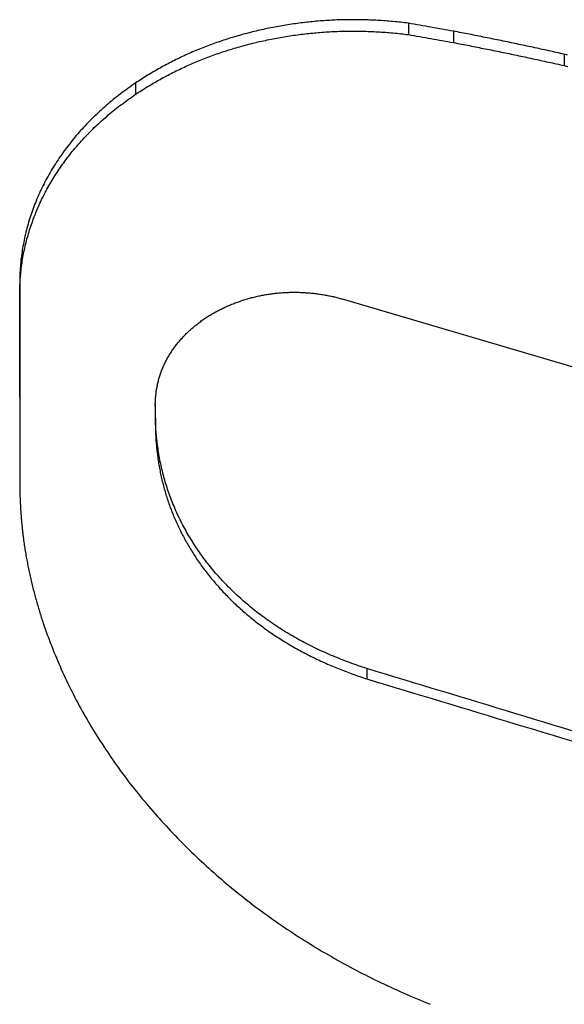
# Model space of a CAD drawing. Extents: x 465 to 776, y -135 to 0.
# Tile 35 of 47: x 542.17 to 543.67, y -61.37 to -58.66. Entities that reach past the tile are written whole.
import ezdxf

# ---------------------------------------------------------------- set-up
doc = ezdxf.new("R2010")
doc.units = 0
doc.header["$LTSCALE"] = 0.03
doc.header["$MEASUREMENT"] = 0
doc.layers.add('5', color=7, linetype='CONTINUOUS')

msp = doc.modelspace()

# ---------------------------------------------------------------- linework, layer by layer
at = {"layer": '5', "color": 7, "linetype": 'Continuous'}
for p, q in [((543.24256, -58.66684), (543.24256, -58.6983)), ((543.67222, -58.75261), (543.67222, -58.78392)), ((542.49019, -58.83177), (542.49019, -58.86295)), ((544.90979, -59.97451), (543.06086, -59.4278)), ((542.54444, -59.71971), (542.54444, -59.74942)), ((542.54501, -59.76748), (542.54501, -59.79711)), ((543.12811, -60.44765), (543.12811, -60.47614))]:
    msp.add_line(p, q, dxfattribs=at)
for points in [[(543.24256, -58.66684), (543.23727, -58.6662), (543.23199, -58.66558), (543.22669, -58.66498), (543.2214, -58.6644), (543.2161, -58.66384), (543.2108, -58.66331), (543.2055, -58.66279), (543.2002, -58.6623), (543.19489, -58.66183), (543.18958, -58.66138), (543.18426, -58.66095), (543.17894, -58.66055), (543.17362, -58.66016), (543.1683, -58.6598), (543.16297, -58.65947), (543.15764, -58.65915), (543.15231, -58.65886), (543.14697, -58.65859), (543.14163, -58.65835), (543.13629, -58.65812), (543.13095, -58.65792), (543.12562, -58.65775), (543.12029, -58.6576), (543.11496, -58.65747), (543.10964, -58.65736), (543.10432, -58.65728), (543.099, -58.65723), (543.09369, -58.6572), (543.08838, -58.65719), (543.08308, -58.65721), (543.07777, -58.65725), (543.07247, -58.65731), (543.06718, -58.6574), (543.06189, -58.65752), (543.0566, -58.65766), (543.05131, -58.65782), (543.04603, -58.65801), (543.04076, -58.65823), (543.03548, -58.65847), (543.03021, -58.65873), (543.02495, -58.65902), (543.01968, -58.65932), (543.01442, -58.65966), (543.00917, -58.66001), (543.00392, -58.66039), (542.99867, -58.66079), (542.99342, -58.66122), (542.98818, -58.66167), (542.98294, -58.66214), (542.9777, -58.66264), (542.97247, -58.66316), (542.96724, -58.6637), (542.96201, -58.66426), (542.95679, -58.66485), (542.95157, -58.66547), (542.94636, -58.6661), (542.94115, -58.66677), (542.93594, -58.66745), (542.93073, -58.66816), (542.92553, -58.66889), (542.92033, -58.66965), (542.91514, -58.67042), (542.90995, -58.67123), (542.90476, -58.67205), (542.89958, -58.6729), (542.89439, -58.67378), (542.88922, -58.67468), (542.88404, -58.6756), (542.87887, -58.67654), (542.87371, -58.67751), (542.86854, -58.67851), (542.86338, -58.67953), (542.85823, -58.68057), (542.85307, -58.68163), (542.84792, -58.68272), (542.84278, -58.68384), (542.83764, -58.68497), (542.83251, -58.68613), (542.82739, -58.68732), (542.82228, -58.68852), (542.81719, -58.68975), (542.81211, -58.691), (542.80704, -58.69227), (542.80198, -58.69357), (542.79694, -58.69488), (542.79191, -58.69622), (542.7869, -58.69758), (542.7819, -58.69896), (542.77691, -58.70036), (542.77194, -58.70178), (542.76698, -58.70323), (542.76203, -58.7047), (542.7571, -58.70618), (542.75218, -58.70769), (542.74728, -58.70922), (542.74238, -58.71078), (542.7375, -58.71235), (542.73263, -58.71394), (542.72778, -58.71556), (542.72294, -58.7172), (542.71811, -58.71886), (542.7133, -58.72054), (542.70849, -58.72224), (542.70371, -58.72396), (542.69893, -58.72571), (542.69417, -58.72747), (542.68942, -58.72926), (542.68468, -58.73107), (542.67996, -58.7329), (542.67525, -58.73475), (542.67055, -58.73662), (542.66587, -58.73851), (542.6612, -58.74043), (542.65654, -58.74237), (542.6519, -58.74432), (542.64727, -58.74631), (542.64266, -58.74831), (542.63805, -58.75034), (542.63347, -58.75239), (542.62889, -58.75446), (542.62433, -58.75656), (542.61979, -58.75867), (542.61525, -58.76081), (542.61074, -58.76298), (542.60623, -58.76516), (542.60174, -58.76737), (542.59726, -58.7696), (542.5928, -58.77185), (542.58834, -58.77412), (542.58391, -58.77641), (542.57948, -58.77873), (542.57507, -58.78106), (542.57067, -58.78342), (542.56629, -58.7858), (542.56192, -58.7882), (542.55756, -58.79062), (542.55322, -58.79306), (542.5489, -58.79552), (542.54459, -58.79799), (542.5403, -58.80049), (542.53603, -58.803), (542.53178, -58.80553), (542.52754, -58.80807), (542.52333, -58.81064), (542.51912, -58.81322), (542.51494, -58.81582), (542.51077, -58.81843), (542.50662, -58.82107), (542.50249, -58.82372), (542.49837, -58.82638), (542.49427, -58.82907), (542.49019, -58.83177)], [(542.49019, -58.86295), (542.49427, -58.86025), (542.49837, -58.85757), (542.50249, -58.8549), (542.50662, -58.85225), (542.51077, -58.84962), (542.51494, -58.84701), (542.51913, -58.84441), (542.52333, -58.84184), (542.52754, -58.83927), (542.53178, -58.83673), (542.53603, -58.83421), (542.5403, -58.8317), (542.54459, -58.82921), (542.5489, -58.82674), (542.55322, -58.82429), (542.55756, -58.82185), (542.56192, -58.81943), (542.56629, -58.81704), (542.57069, -58.81466), (542.5751, -58.8123), (542.57952, -58.80996), (542.58396, -58.80765), (542.58841, -58.80535), (542.59287, -58.80308), (542.59734, -58.80083), (542.60183, -58.7986), (542.60633, -58.7964), (542.61085, -58.79421), (542.61538, -58.79205), (542.61992, -58.78991), (542.62447, -58.7878), (542.62904, -58.7857), (542.63362, -58.78363), (542.63822, -58.78159), (542.64283, -58.77956), (542.64745, -58.77756), (542.65208, -58.77558), (542.65673, -58.77362), (542.66139, -58.77169), (542.66607, -58.76977), (542.67075, -58.76788), (542.67545, -58.76601), (542.68017, -58.76416), (542.68489, -58.76233), (542.68963, -58.76053), (542.69438, -58.75874), (542.69914, -58.75698), (542.70392, -58.75524), (542.70871, -58.75352), (542.71351, -58.75182), (542.71832, -58.75014), (542.72315, -58.74849), (542.72799, -58.74685), (542.73284, -58.74524), (542.73771, -58.74365), (542.74258, -58.74208), (542.74748, -58.74053), (542.75238, -58.739), (542.7573, -58.7375), (542.76223, -58.73602), (542.76717, -58.73456), (542.77212, -58.73312), (542.77709, -58.7317), (542.78207, -58.7303), (542.78707, -58.72893), (542.79207, -58.72758), (542.79709, -58.72624), (542.80213, -58.72494), (542.80717, -58.72365), (542.81223, -58.72238), (542.8173, -58.72114), (542.82239, -58.71992), (542.82748, -58.71872), (542.8326, -58.71754), (542.83772, -58.71638), (542.84286, -58.71525), (542.848, -58.71414), (542.85316, -58.71305), (542.85832, -58.71199), (542.86348, -58.71095), (542.86866, -58.70993), (542.87383, -58.70894), (542.87901, -58.70797), (542.88419, -58.70702), (542.88938, -58.7061), (542.89456, -58.70521), (542.89975, -58.70434), (542.90494, -58.70349), (542.91013, -58.70266), (542.91533, -58.70186), (542.92053, -58.70109), (542.92573, -58.70033), (542.93094, -58.6996), (542.93615, -58.6989), (542.94136, -58.69821), (542.94658, -58.69756), (542.95179, -58.69692), (542.95701, -58.69631), (542.96224, -58.69572), (542.96746, -58.69515), (542.97269, -58.69461), (542.97793, -58.69409), (542.98316, -58.6936), (542.9884, -58.69312), (542.99364, -58.69268), (542.99889, -58.69225), (543.00413, -58.69185), (543.00939, -58.69147), (543.01464, -58.69112), (543.01989, -58.69079), (543.02515, -58.69048), (543.03042, -58.69019), (543.03568, -58.68993), (543.04095, -58.68969), (543.04622, -58.68948), (543.0515, -58.68929), (543.05677, -58.68913), (543.06205, -58.68899), (543.06734, -58.68888), (543.07263, -58.68879), (543.07792, -58.68872), (543.08321, -58.68868), (543.08851, -58.68867), (543.0938, -58.68868), (543.09911, -58.68871), (543.10441, -58.68877), (543.10972, -58.68885), (543.11503, -58.68895), (543.12035, -58.68908), (543.12566, -58.68924), (543.13099, -58.68941), (543.13631, -58.68961), (543.14164, -58.68983), (543.14696, -58.69008), (543.15229, -58.69035), (543.15762, -58.69064), (543.16295, -58.69096), (543.16828, -58.69129), (543.17361, -58.69165), (543.17894, -58.69203), (543.18426, -58.69244), (543.18957, -58.69286), (543.19489, -58.69331), (543.2002, -58.69378), (543.2055, -58.69427), (543.21081, -58.69478), (543.21611, -58.69532), (543.2214, -58.69587), (543.2267, -58.69645), (543.23199, -58.69704), (543.23727, -58.69766), (543.24256, -58.6983)], [(543.67222, -58.75261), (543.6668, -58.75138), (543.66137, -58.75015), (543.65594, -58.74893), (543.65051, -58.74772), (543.64508, -58.7465), (543.63965, -58.74529), (543.63422, -58.74408), (543.62879, -58.74288), (543.62335, -58.74167), (543.61791, -58.74048), (543.61248, -58.73928), (543.60704, -58.73809), (543.6016, -58.7369), (543.59616, -58.73571), (543.59072, -58.73453), (543.58527, -58.73335), (543.57983, -58.73218), (543.57438, -58.731), (543.56894, -58.72984), (543.56349, -58.72867), (543.55804, -58.72751), (543.55259, -58.72635), (543.54714, -58.72519), (543.54169, -58.72404), (543.53623, -58.72289), (543.53078, -58.72174), (543.52532, -58.7206), (543.51987, -58.71946), (543.51441, -58.71833), (543.50895, -58.71719), (543.50349, -58.71607), (543.49803, -58.71494), (543.49256, -58.71382), (543.4871, -58.7127), (543.48164, -58.71158), (543.47617, -58.71047), (543.4707, -58.70936), (543.46523, -58.70826), (543.45976, -58.70716), (543.45429, -58.70606), (543.44882, -58.70497), (543.44335, -58.70387), (543.43788, -58.70279), (543.4324, -58.7017), (543.42692, -58.70062), (543.42145, -58.69955), (543.41597, -58.69847), (543.41049, -58.6974), (543.40501, -58.69634), (543.39953, -58.69527), (543.39404, -58.69421), (543.38856, -58.69316), (543.38307, -58.69211), (543.37759, -58.69106), (543.3721, -58.69001), (543.36661, -58.68897)], [(543.36661, -58.72039), (543.3721, -58.72144), (543.37758, -58.72248), (543.38307, -58.72353), (543.38855, -58.72458), (543.39404, -58.72564), (543.39952, -58.7267), (543.405, -58.72776), (543.41048, -58.72883), (543.41596, -58.7299), (543.42144, -58.73097), (543.42692, -58.73205), (543.43239, -58.73313), (543.43787, -58.73421), (543.44334, -58.7353), (543.44881, -58.73639), (543.45428, -58.73748), (543.45975, -58.73858), (543.46522, -58.73968), (543.47069, -58.74078), (543.47616, -58.74189), (543.48162, -58.743), (543.48709, -58.74411), (543.49255, -58.74523), (543.49802, -58.74635), (543.50348, -58.74747), (543.50894, -58.7486), (543.5144, -58.74973), (543.51985, -58.75086), (543.52531, -58.752), (543.53077, -58.75314), (543.53622, -58.75429), (543.54168, -58.75543), (543.54713, -58.75658), (543.55258, -58.75774), (543.55803, -58.75889), (543.56348, -58.76005), (543.56893, -58.76122), (543.57437, -58.76238), (543.57982, -58.76355), (543.58526, -58.76472), (543.59071, -58.7659), (543.59615, -58.76708), (543.60159, -58.76826), (543.60703, -58.76945), (543.61247, -58.77064), (543.61791, -58.77183), (543.62334, -58.77302), (543.62878, -58.77422), (543.63421, -58.77542), (543.63965, -58.77663), (543.64508, -58.77784), (543.65051, -58.77905), (543.65594, -58.78026), (543.66137, -58.78148), (543.6668, -58.7827), (543.67222, -58.78392)], [(543.6809, -58.75462), (543.67222, -58.75261)], [(543.67222, -58.78392), (543.6809, -58.78593)], [(542.49019, -58.83177), (542.48488, -58.83548), (542.47959, -58.83921), (542.47432, -58.84295), (542.46908, -58.84672), (542.46385, -58.8505), (542.45866, -58.85431), (542.45349, -58.85814), (542.44836, -58.862), (542.44327, -58.86589), (542.43821, -58.86981), (542.4332, -58.87377), (542.42823, -58.87776), (542.42331, -58.8818), (542.41844, -58.88587), (542.41361, -58.88997), (542.40883, -58.89409), (542.40409, -58.89824), (542.39939, -58.90241), (542.39474, -58.90661), (542.39013, -58.91083), (542.38557, -58.91508), (542.38105, -58.91935), (542.37657, -58.92365), (542.37215, -58.92796), (542.36776, -58.93231), (542.36343, -58.93667), (542.35914, -58.94106), (542.3549, -58.94548), (542.3507, -58.94991), (542.34655, -58.95437), (542.34244, -58.95886), (542.33838, -58.96336), (542.33436, -58.96789), (542.33039, -58.97245), (542.32646, -58.97703), (542.32257, -58.98163), (542.31873, -58.98625), (542.31494, -58.9909), (542.31119, -58.99558), (542.30749, -59.00027), (542.30383, -59.00499), (542.30021, -59.00974), (542.29664, -59.01451), (542.29312, -59.0193), (542.28964, -59.02412), (542.28621, -59.02896), (542.28282, -59.03382), (542.27948, -59.03871), (542.27618, -59.04362), (542.27293, -59.04856), (542.26972, -59.05352), (542.26656, -59.0585), (542.26344, -59.06351), (542.26037, -59.06854), (542.25735, -59.0736), (542.25437, -59.07869), (542.25143, -59.0838), (542.24855, -59.08893), (542.24571, -59.09408), (542.24293, -59.09925), (542.2402, -59.10443), (542.23753, -59.10963), (542.2349, -59.11483), (542.23233, -59.12005), (542.22982, -59.12527), (542.22736, -59.13051), (542.22495, -59.13576), (542.22259, -59.14102), (542.22029, -59.14629), (542.21803, -59.15158), (542.21583, -59.15687), (542.21369, -59.16217), (542.21159, -59.16749), (542.20955, -59.17282), (542.20756, -59.17815), (542.20562, -59.1835), (542.20373, -59.18886), (542.20189, -59.19423), (542.20011, -59.19961), (542.19837, -59.205), (542.19669, -59.2104), (542.19506, -59.21582), (542.19348, -59.22124), (542.19195, -59.22668), (542.19048, -59.23212), (542.18905, -59.23758), (542.18768, -59.24305), (542.18636, -59.24852), (542.18509, -59.25401), (542.18388, -59.25952), (542.18271, -59.26503), (542.1816, -59.27055), (542.18054, -59.27608), (542.17953, -59.28163), (542.17858, -59.28719), (542.17768, -59.29275), (542.17683, -59.29833), (542.17603, -59.30392), (542.17529, -59.30952), (542.1746, -59.31514), (542.17396, -59.32076), (542.17338, -59.32639), (542.17285, -59.33204), (542.17238, -59.33769), (542.17196, -59.34335), (542.1716, -59.34901), (542.1713, -59.35467), (542.17105, -59.36034), (542.17085, -59.366), (542.1707, -59.37167), (542.1706, -59.37734), (542.17053, -59.38301), (542.1705, -59.38869), (542.17049, -59.39436), (542.1705, -59.40004), (542.17053, -59.40572), (542.17057, -59.4114), (542.17062, -59.41708), (542.17066, -59.42276), (542.1707, -59.42844), (542.17072, -59.43413), (542.17073, -59.43981), (542.17074, -59.4455), (542.17074, -59.45118), (542.17074, -59.45687), (542.17074, -59.46256), (542.17074, -59.46825), (542.17074, -59.47394), (542.17074, -59.47963), (542.17074, -59.48532), (542.17073, -59.49102), (542.17073, -59.49671), (542.17073, -59.50241), (542.17073, -59.5081), (542.17073, -59.5138), (542.17073, -59.5195), (542.17073, -59.5252), (542.17073, -59.5309), (542.17073, -59.5366), (542.17073, -59.5423), (542.17073, -59.54801), (542.17073, -59.55371), (542.17073, -59.55942), (542.17073, -59.56512), (542.17073, -59.57083), (542.17073, -59.57654), (542.17073, -59.58225), (542.17073, -59.58796), (542.17073, -59.59367), (542.17073, -59.59939), (542.17073, -59.6051), (542.17073, -59.61081), (542.17073, -59.61653), (542.17073, -59.62225), (542.17073, -59.62796), (542.17073, -59.63368), (542.17073, -59.6394), (542.17073, -59.64512), (542.17073, -59.65085), (542.17073, -59.65657), (542.17073, -59.66229), (542.17073, -59.66802), (542.17073, -59.67374), (542.17073, -59.67947), (542.17073, -59.6852), (542.17073, -59.69093), (542.17073, -59.69666), (542.17073, -59.70239), (542.17073, -59.70812), (542.17073, -59.71385), (542.17073, -59.71959), (542.17073, -59.72532), (542.17073, -59.73106), (542.17073, -59.73679), (542.17073, -59.74253), (542.17073, -59.74827), (542.17073, -59.75401), (542.17073, -59.75975), (542.17073, -59.76549), (542.17073, -59.77124), (542.17073, -59.77698), (542.17073, -59.78273), (542.17073, -59.78847), (542.17073, -59.79422), (542.17073, -59.79997), (542.17073, -59.80572), (542.17073, -59.81147), (542.17073, -59.81722), (542.17073, -59.82297), (542.17073, -59.82872), (542.17072, -59.83448), (542.17071, -59.84023), (542.17069, -59.84599), (542.17068, -59.85174), (542.17066, -59.8575), (542.17064, -59.86326), (542.17062, -59.86902), (542.17061, -59.87478), (542.17059, -59.88054), (542.17058, -59.88631), (542.17057, -59.89207), (542.17057, -59.89784), (542.17057, -59.9036), (542.17058, -59.90937), (542.17059, -59.91514), (542.17061, -59.9209), (542.17064, -59.92667), (542.17068, -59.93245), (542.17073, -59.93822), (542.1708, -59.94399), (542.17087, -59.94976), (542.17095, -59.95554), (542.17105, -59.96132), (542.17116, -59.96709), (542.17129, -59.97287), (542.17144, -59.97865)], [(542.17073, -59.69843), (542.17073, -59.69316), (542.17073, -59.6879), (542.17073, -59.68264), (542.17073, -59.67738), (542.17073, -59.67213), (542.17073, -59.66687), (542.17073, -59.66161), (542.17073, -59.65636), (542.17073, -59.6511), (542.17073, -59.64585), (542.17073, -59.64059), (542.17073, -59.63534), (542.17073, -59.63009), (542.17073, -59.62484), (542.17073, -59.61959), (542.17073, -59.61434), (542.17073, -59.60909), (542.17073, -59.60384), (542.17073, -59.5986), (542.17073, -59.59335), (542.17073, -59.58811), (542.17073, -59.58286), (542.17073, -59.57762), (542.17073, -59.57238), (542.17073, -59.56714), (542.17073, -59.5619), (542.17073, -59.55666), (542.17073, -59.55142), (542.17073, -59.54618), (542.17073, -59.54094), (542.17073, -59.53571), (542.17073, -59.53047), (542.17073, -59.52524), (542.17073, -59.52001), (542.17074, -59.51477), (542.17074, -59.50954), (542.17074, -59.50431), (542.17074, -59.49908), (542.17074, -59.49385), (542.17074, -59.48862), (542.17074, -59.48339), (542.17074, -59.47817), (542.17073, -59.47294), (542.17073, -59.46772), (542.17071, -59.46249), (542.17069, -59.45727), (542.17065, -59.45204), (542.17061, -59.44682), (542.17057, -59.4416), (542.17054, -59.43638), (542.17051, -59.43116), (542.17049, -59.42595), (542.17049, -59.42073), (542.17051, -59.41553), (542.17056, -59.41032), (542.17064, -59.40512), (542.17075, -59.39993), (542.1709, -59.39474), (542.17109, -59.38955), (542.17133, -59.38438), (542.17161, -59.37921), (542.17194, -59.37405), (542.17231, -59.36889), (542.17273, -59.36374), (542.17319, -59.3586), (542.1737, -59.35346), (542.17426, -59.34833), (542.17486, -59.34321), (542.17551, -59.33809), (542.1762, -59.33299), (542.17694, -59.32788), (542.17772, -59.32279), (542.17855, -59.3177), (542.17942, -59.31262), (542.18034, -59.30754), (542.1813, -59.30247), (542.18231, -59.29741), (542.18336, -59.29235), (542.18445, -59.28731), (542.1856, -59.28226), (542.18678, -59.27723), (542.18801, -59.2722), (542.18929, -59.26718), (542.19061, -59.26216), (542.19197, -59.25715), (542.19338, -59.25215), (542.19483, -59.24715), (542.19633, -59.24216), (542.19787, -59.23718), (542.19945, -59.2322), (542.20108, -59.22723), (542.20276, -59.22227), (542.20448, -59.21731), (542.20624, -59.21236), (542.20805, -59.20742), (542.20991, -59.20248), (542.21181, -59.19755), (542.21376, -59.19262), (542.21575, -59.18771), (542.21779, -59.1828), (542.21988, -59.17789), (542.22201, -59.173), (542.22419, -59.16811), (542.22642, -59.16323), (542.22868, -59.15837), (542.23099, -59.15352), (542.23335, -59.14869), (542.23574, -59.14388), (542.23817, -59.13908), (542.24065, -59.13431), (542.24316, -59.12956), (542.24571, -59.12483), (542.24831, -59.12012), (542.25094, -59.11543), (542.25362, -59.11075), (542.25633, -59.1061), (542.25909, -59.10146), (542.26188, -59.09685), (542.26472, -59.09225), (542.26759, -59.08767), (542.2705, -59.08311), (542.27345, -59.07857), (542.27644, -59.07405), (542.27947, -59.06955), (542.28254, -59.06506), (542.28565, -59.0606), (542.2888, -59.05615), (542.29199, -59.05172), (542.29521, -59.04731), (542.29848, -59.04292), (542.30178, -59.03855), (542.30513, -59.0342), (542.30851, -59.02986), (542.31193, -59.02555), (542.3154, -59.02125), (542.3189, -59.01697), (542.32244, -59.01271), (542.32602, -59.00847), (542.32964, -59.00425), (542.3333, -59.00004), (542.337, -58.99586), (542.34074, -58.99169), (542.34452, -58.98755), (542.34834, -58.98342), (542.3522, -58.97931), (542.35609, -58.97522), (542.36003, -58.97115), (542.36401, -58.96709), (542.36803, -58.96306), (542.37209, -58.95904), (542.3762, -58.95504), (542.38034, -58.95106), (542.38452, -58.9471), (542.38873, -58.94316), (542.39299, -58.93925), (542.39728, -58.93535), (542.4016, -58.93148), (542.40596, -58.92764), (542.41036, -58.92382), (542.41478, -58.92002), (542.41924, -58.91625), (542.42374, -58.91251), (542.42827, -58.9088), (542.43286, -58.90513), (542.43748, -58.90149), (542.44214, -58.89788), (542.44683, -58.8943), (542.45155, -58.89074), (542.45631, -58.88721), (542.46109, -58.8837), (542.4659, -58.8802), (542.47072, -58.87673), (542.47557, -58.87327), (542.48043, -58.86982), (542.4853, -58.86638), (542.49019, -58.86295)], [(542.70735, -59.46508), (542.7101, -59.46358), (542.71286, -59.4621), (542.71564, -59.46065), (542.71842, -59.45921), (542.72122, -59.45779), (542.72403, -59.45638), (542.72685, -59.455), (542.72969, -59.45364), (542.73254, -59.45229), (542.73539, -59.45096), (542.73827, -59.44966), (542.74115, -59.44837), (542.74404, -59.4471), (542.74695, -59.44584), (542.74987, -59.44461), (542.7528, -59.4434), (542.75575, -59.4422), (542.75871, -59.44103), (542.76167, -59.43987), (542.76466, -59.43874), (542.76765, -59.43762), (542.77066, -59.43652), (542.77368, -59.43544), (542.77671, -59.43438), (542.77975, -59.43334), (542.78281, -59.43232), (542.78588, -59.43132), (542.78896, -59.43033), (542.79205, -59.42937), (542.79516, -59.42843), (542.79827, -59.42751), (542.80139, -59.42661), (542.80453, -59.42573), (542.80767, -59.42487), (542.81082, -59.42403), (542.81398, -59.42322), (542.81714, -59.42243), (542.82031, -59.42166), (542.82349, -59.42091), (542.82667, -59.42018), (542.82986, -59.41948), (542.83305, -59.4188), (542.83625, -59.41814), (542.83945, -59.41751), (542.84266, -59.4169), (542.84588, -59.41631), (542.8491, -59.41574), (542.85233, -59.4152), (542.85556, -59.41468), (542.8588, -59.41418), (542.86205, -59.4137), (542.8653, -59.41325), (542.86856, -59.41282), (542.87183, -59.41242), (542.8751, -59.41204), (542.87838, -59.41168), (542.88167, -59.41135), (542.88496, -59.41104), (542.88826, -59.41075), (542.89157, -59.41049), (542.89488, -59.41025), (542.89819, -59.41003), (542.9015, -59.40984), (542.90482, -59.40967), (542.90814, -59.40953), (542.91145, -59.40941), (542.91477, -59.40931), (542.91808, -59.40923), (542.92139, -59.40918), (542.9247, -59.40916), (542.928, -59.40915), (542.9313, -59.40917), (542.93459, -59.40921), (542.93789, -59.40927), (542.94118, -59.40936), (542.94447, -59.40947), (542.94775, -59.4096), (542.95104, -59.40975), (542.95432, -59.40992), (542.9576, -59.41012), (542.96087, -59.41034), (542.96415, -59.41058), (542.96742, -59.41084), (542.97068, -59.41113), (542.97395, -59.41143), (542.97721, -59.41176), (542.98048, -59.41211), (542.98373, -59.41248), (542.98699, -59.41287), (542.99024, -59.41329), (542.9935, -59.41372), (542.99675, -59.41418), (542.99999, -59.41466), (543.00324, -59.41516), (543.00648, -59.41568), (543.00972, -59.41622), (543.01295, -59.41679), (543.01619, -59.41738), (543.01942, -59.41798), (543.02264, -59.41861), (543.02587, -59.41927), (543.02908, -59.41994), (543.03229, -59.42063), (543.03549, -59.42134), (543.03869, -59.42208), (543.04188, -59.42283), (543.04506, -59.42361), (543.04824, -59.42441), (543.05141, -59.42522), (543.05456, -59.42606), (543.05772, -59.42692), (543.06086, -59.4278)], [(542.54444, -59.71971), (542.54447, -59.71682), (542.54454, -59.71393), (542.54463, -59.71105), (542.54475, -59.70816), (542.5449, -59.70528), (542.54509, -59.70241), (542.5453, -59.69954), (542.54555, -59.69667), (542.54582, -59.6938), (542.54613, -59.69094), (542.54647, -59.68808), (542.54683, -59.68523), (542.54723, -59.68238), (542.54766, -59.67953), (542.54812, -59.67668), (542.54861, -59.67384), (542.54913, -59.67101), (542.54969, -59.66817), (542.55027, -59.66534), (542.55089, -59.66251), (542.55153, -59.65969), (542.55221, -59.65687), (542.55292, -59.65405), (542.55366, -59.65124), (542.55443, -59.64843), (542.55524, -59.64563), (542.55607, -59.64282), (542.55694, -59.64003), (542.55784, -59.63724), (542.55877, -59.63446), (542.55973, -59.63169), (542.56072, -59.62892), (542.56175, -59.62617), (542.5628, -59.62343), (542.56388, -59.62069), (542.565, -59.61797), (542.56614, -59.61526), (542.56732, -59.61256), (542.56852, -59.60987), (542.56976, -59.6072), (542.57102, -59.60453), (542.57232, -59.60188), (542.57365, -59.59924), (542.575, -59.59661), (542.57639, -59.59399), (542.57781, -59.59138), (542.57926, -59.58879), (542.58074, -59.5862), (542.58225, -59.58363), (542.5838, -59.58107), (542.58537, -59.57852), (542.58698, -59.57598), (542.58862, -59.57346), (542.59029, -59.57094), (542.59199, -59.56844), (542.59372, -59.56594), (542.59549, -59.56346), (542.59728, -59.56099), (542.59911, -59.55854), (542.60097, -59.55609), (542.60286, -59.55366), (542.60478, -59.55123), (542.60673, -59.54882), (542.60872, -59.54643), (542.61073, -59.54404), (542.61277, -59.54168), (542.61483, -59.53933), (542.61692, -59.537), (542.61903, -59.53469), (542.62117, -59.5324), (542.62333, -59.53012), (542.62551, -59.52787), (542.62772, -59.52563), (542.62995, -59.52341), (542.63221, -59.52121), (542.63448, -59.51903), (542.63678, -59.51687), (542.63911, -59.51472), (542.64145, -59.51259), (542.64382, -59.51048), (542.64621, -59.50839), (542.64862, -59.50632), (542.65106, -59.50426), (542.65351, -59.50222), (542.65599, -59.50019), (542.6585, -59.49819), (542.66102, -59.4962), (542.66357, -59.49423), (542.66614, -59.49228), (542.66873, -59.49034), (542.67134, -59.48842), (542.67398, -59.48652), (542.67664, -59.48464), (542.67932, -59.48277), (542.68202, -59.48093), (542.68474, -59.47909), (542.68749, -59.47728), (542.69026, -59.47549), (542.69305, -59.47371), (542.69587, -59.47195), (542.69871, -59.4702), (542.70157, -59.46848), (542.70445, -59.46677), (542.70735, -59.46508)], [(543.12811, -60.44765), (543.12208, -60.44567), (543.11607, -60.44367), (543.11007, -60.44164), (543.10409, -60.43958), (543.09812, -60.43749), (543.09217, -60.43537), (543.08624, -60.43322), (543.08032, -60.43104), (543.07442, -60.42884), (543.06854, -60.4266), (543.06267, -60.42433), (543.05682, -60.42203), (543.05099, -60.4197), (543.04517, -60.41733), (543.03937, -60.41494), (543.03359, -60.41252), (543.02784, -60.41007), (543.02211, -60.40759), (543.0164, -60.40508), (543.01072, -60.40254), (543.00506, -60.39997), (542.99943, -60.39738), (542.99383, -60.39476), (542.98826, -60.3921), (542.98271, -60.38942), (542.97719, -60.38671), (542.97169, -60.38397), (542.96622, -60.38121), (542.96078, -60.37841), (542.95536, -60.37558), (542.94998, -60.37273), (542.94462, -60.36984), (542.93928, -60.36692), (542.93398, -60.36398), (542.9287, -60.361), (542.92345, -60.35799), (542.91823, -60.35495), (542.91303, -60.35188), (542.90787, -60.34879), (542.90273, -60.34566), (542.89763, -60.34249), (542.89255, -60.3393), (542.88749, -60.33608), (542.88247, -60.33282), (542.87748, -60.32954), (542.87251, -60.32623), (542.86757, -60.32288), (542.86266, -60.31951), (542.85777, -60.3161), (542.85291, -60.31267), (542.84809, -60.3092), (542.84329, -60.30571), (542.83851, -60.30218), (542.83377, -60.29863), (542.82905, -60.29504), (542.82437, -60.29142), (542.81971, -60.28777), (542.81508, -60.28409), (542.81048, -60.28038), (542.8059, -60.27664), (542.80136, -60.27287), (542.79684, -60.26906), (542.79235, -60.26523), (542.7879, -60.26137), (542.78349, -60.25749), (542.77911, -60.25358), (542.77477, -60.24966), (542.77048, -60.24571), (542.76622, -60.24174), (542.762, -60.23775), (542.75783, -60.23373), (542.75369, -60.2297), (542.74959, -60.22564), (542.74553, -60.22157), (542.74151, -60.21747), (542.73753, -60.21335), (542.73359, -60.20921), (542.72969, -60.20505), (542.72582, -60.20087), (542.722, -60.19666), (542.71822, -60.19244), (542.71448, -60.1882), (542.71077, -60.18393), (542.70711, -60.17965), (542.70349, -60.17535), (542.6999, -60.17102), (542.69636, -60.16668), (542.69285, -60.16231), (542.68938, -60.15792), (542.68595, -60.15352), (542.68256, -60.14909), (542.67921, -60.14464), (542.6759, -60.14018), (542.67263, -60.13569), (542.6694, -60.13118), (542.6662, -60.12665), (542.66305, -60.1221), (542.65993, -60.11753), (542.65685, -60.11294), (542.65381, -60.10833), (542.65081, -60.1037), (542.64785, -60.09905), (542.64492, -60.09438), (542.64204, -60.08969), (542.63919, -60.08498), (542.63638, -60.08025), (542.63361, -60.0755), (542.63088, -60.07072), (542.62819, -60.06593), (542.62554, -60.06112), (542.62293, -60.05629), (542.62037, -60.05145), (542.61784, -60.0466), (542.61537, -60.04174), (542.61293, -60.03687), (542.61054, -60.03199), (542.6082, -60.0271), (542.6059, -60.02221), (542.60365, -60.0173), (542.60144, -60.01239), (542.59927, -60.00747), (542.59715, -60.00254), (542.59507, -59.9976), (542.59303, -59.99265), (542.59104, -59.9877), (542.58909, -59.98274), (542.58719, -59.97776), (542.58533, -59.97278), (542.58352, -59.96779), (542.58175, -59.9628), (542.58002, -59.95779), (542.57834, -59.95278), (542.5767, -59.94775), (542.5751, -59.94272), (542.57355, -59.93769), (542.57204, -59.93264), (542.57057, -59.92758), (542.56915, -59.92252), (542.56776, -59.91745), (542.56642, -59.91237), (542.56512, -59.90728), (542.56386, -59.90219), (542.56265, -59.89709), (542.56147, -59.89198), (542.56033, -59.88686), (542.55924, -59.88173), (542.55818, -59.8766), (542.55717, -59.87146), (542.55619, -59.86631), (542.55525, -59.86115), (542.55436, -59.85599), (542.5535, -59.85082), (542.55268, -59.84564), (542.5519, -59.84045), (542.55116, -59.83526), (542.55046, -59.83007), (542.5498, -59.82487), (542.54917, -59.81967), (542.54858, -59.81446), (542.54804, -59.80925), (542.54753, -59.80403), (542.54705, -59.79881), (542.54662, -59.7936), (542.54622, -59.78837), (542.54586, -59.78315), (542.54554, -59.77793), (542.54526, -59.77271), (542.54501, -59.76748)], [(542.54501, -59.79711), (542.54521, -59.80133), (542.54543, -59.80554), (542.54568, -59.80976), (542.54595, -59.81397), (542.54624, -59.81819), (542.54656, -59.8224), (542.54691, -59.82661), (542.54727, -59.83082), (542.54767, -59.83503), (542.54809, -59.83924), (542.54853, -59.84345), (542.549, -59.84766), (542.54949, -59.85186), (542.55001, -59.85607), (542.55055, -59.86027), (542.55112, -59.86447), (542.55172, -59.86867), (542.55234, -59.87287), (542.55299, -59.87707), (542.55366, -59.88126), (542.55436, -59.88545), (542.55509, -59.88964), (542.55584, -59.89382), (542.55661, -59.89799), (542.55742, -59.90216), (542.55825, -59.90633), (542.5591, -59.91048), (542.55998, -59.91463), (542.56089, -59.91878), (542.56182, -59.92291), (542.56278, -59.92705), (542.56377, -59.93117), (542.56478, -59.93529), (542.56582, -59.93941), (542.56689, -59.94351), (542.56798, -59.94762), (542.5691, -59.95171), (542.57025, -59.9558), (542.57143, -59.95988), (542.57263, -59.96396), (542.57386, -59.96803), (542.57512, -59.97209), (542.5764, -59.97615), (542.57772, -59.9802), (542.57906, -59.98425), (542.58043, -59.98829), (542.58182, -59.99232), (542.58325, -59.99634), (542.58471, -60.00036), (542.58619, -60.00437), (542.5877, -60.00838), (542.58924, -60.01238), (542.59081, -60.01637), (542.5924, -60.02036), (542.59403, -60.02434), (542.59568, -60.02831), (542.59736, -60.03228), (542.59907, -60.03624), (542.6008, -60.04019), (542.60257, -60.04414), (542.60436, -60.04808), (542.60618, -60.05201), (542.60803, -60.05594), (542.6099, -60.05986), (542.61181, -60.06377), (542.61374, -60.06768), (542.6157, -60.07158), (542.61769, -60.07548), (542.61971, -60.07936), (542.62176, -60.08325), (542.62384, -60.08712), (542.62594, -60.09099), (542.62807, -60.09485), (542.63024, -60.0987), (542.63243, -60.10255), (542.63465, -60.10639), (542.6369, -60.11023), (542.63918, -60.11405), (542.64149, -60.11787), (542.64383, -60.12169), (542.64619, -60.12549), (542.64859, -60.12929), (542.65101, -60.13307), (542.65345, -60.13683), (542.65592, -60.14059), (542.65841, -60.14432), (542.66093, -60.14804), (542.66347, -60.15175), (542.66604, -60.15544), (542.66863, -60.15912), (542.67125, -60.16278), (542.67389, -60.16643), (542.67656, -60.17006), (542.67925, -60.17367), (542.68196, -60.17728), (542.6847, -60.18086), (542.68746, -60.18444), (542.69025, -60.18799), (542.69306, -60.19154), (542.69589, -60.19506), (542.69875, -60.19858), (542.70164, -60.20207), (542.70455, -60.20556), (542.70748, -60.20902), (542.71044, -60.21248), (542.71342, -60.21592), (542.71643, -60.21934), (542.71946, -60.22275), (542.72252, -60.22614), (542.7256, -60.22952), (542.7287, -60.23288), (542.73183, -60.23623), (542.73498, -60.23957), (542.73816, -60.24289), (542.74136, -60.24619), (542.74459, -60.24948), (542.74784, -60.25275), (542.75111, -60.25601), (542.75441, -60.25926), (542.75773, -60.26249), (542.76108, -60.2657), (542.76445, -60.2689), (542.76784, -60.27209), (542.77126, -60.27526), (542.77471, -60.27841), (542.77817, -60.28155), (542.78167, -60.28468), (542.78518, -60.28779), (542.78872, -60.29089), (542.79229, -60.29397), (542.79588, -60.29703), (542.79949, -60.30009), (542.80313, -60.30312), (542.80679, -60.30614), (542.81048, -60.30915), (542.81419, -60.31214), (542.81793, -60.31512), (542.82169, -60.31808), (542.82547, -60.32102), (542.82928, -60.32395), (542.83312, -60.32687), (542.83698, -60.32976), (542.84086, -60.33265), (542.84477, -60.33551), (542.84869, -60.33835), (542.85263, -60.34117), (542.85658, -60.34397), (542.86055, -60.34675), (542.86454, -60.34951), (542.86855, -60.35225), (542.87257, -60.35496), (542.87661, -60.35766), (542.88067, -60.36033), (542.88474, -60.36298), (542.88883, -60.36561), (542.89294, -60.36822), (542.89706, -60.37081), (542.9012, -60.37337), (542.90536, -60.37592), (542.90953, -60.37844), (542.91372, -60.38094), (542.91793, -60.38343), (542.92215, -60.38589), (542.9264, -60.38832), (542.93065, -60.39074), (542.93493, -60.39314), (542.93922, -60.39551), (542.94352, -60.39787), (542.94784, -60.4002), (542.95218, -60.40252), (542.95654, -60.40481), (542.96091, -60.40709), (542.96529, -60.40934), (542.9697, -60.41157), (542.97411, -60.41379), (542.97855, -60.41598), (542.98299, -60.41816), (542.98746, -60.42031), (542.99194, -60.42245), (542.99643, -60.42456), (543.00094, -60.42666), (543.00547, -60.42873), (543.01001, -60.43079), (543.01456, -60.43283), (543.01913, -60.43485), (543.02372, -60.43685), (543.02832, -60.43883), (543.03293, -60.4408), (543.03756, -60.44274), (543.0422, -60.44467), (543.04686, -60.44657), (543.05153, -60.44846), (543.05622, -60.45033), (543.06092, -60.45218), (543.06564, -60.45402), (543.07037, -60.45583), (543.07512, -60.45763), (543.07988, -60.4594), (543.08465, -60.46116), (543.08943, -60.4629), (543.09423, -60.46462), (543.09904, -60.46632), (543.10386, -60.46801), (543.10869, -60.46967), (543.11353, -60.47132), (543.11838, -60.47294), (543.12324, -60.47455), (543.12811, -60.47614)], [(542.17144, -59.97865), (542.17152, -59.98071), (542.17161, -59.98277), (542.17171, -59.98484), (542.17181, -59.9869), (542.17191, -59.98896), (542.17201, -59.99102), (542.17212, -59.99309), (542.17223, -59.99515), (542.17234, -59.99721), (542.17246, -59.99928), (542.17258, -60.00134), (542.1727, -60.0034), (542.17283, -60.00547), (542.17296, -60.00753), (542.17309, -60.00959), (542.17323, -60.01165), (542.17337, -60.01372), (542.17351, -60.01578), (542.17366, -60.01784), (542.17381, -60.01991), (542.17396, -60.02197), (542.17412, -60.02403), (542.17428, -60.02609), (542.17444, -60.02816), (542.1746, -60.03022), (542.17477, -60.03228), (542.17494, -60.03434), (542.17512, -60.03641), (542.1753, -60.03847), (542.17548, -60.04053), (542.17566, -60.04259), (542.17585, -60.04466), (542.17604, -60.04672), (542.17624, -60.04878), (542.17644, -60.05084), (542.17664, -60.0529), (542.17684, -60.05496), (542.17705, -60.05703), (542.17726, -60.05909), (542.17747, -60.06115), (542.17769, -60.06321), (542.17791, -60.06527), (542.17813, -60.06733), (542.17836, -60.0694), (542.17859, -60.07146), (542.17882, -60.07352), (542.17906, -60.07558), (542.1793, -60.07764), (542.17954, -60.0797), (542.17979, -60.08176), (542.18003, -60.08382), (542.18029, -60.08588), (542.18054, -60.08794), (542.1808, -60.09), (542.18106, -60.09206), (542.18133, -60.09412)], [(542.18133, -60.09412), (542.18192, -60.09823), (542.18252, -60.10233), (542.18314, -60.10644), (542.18377, -60.11054), (542.18442, -60.11465), (542.18508, -60.11875), (542.18575, -60.12285), (542.18644, -60.12695), (542.18714, -60.13105), (542.18785, -60.13515), (542.18858, -60.13925), (542.18932, -60.14335), (542.19008, -60.14744), (542.19085, -60.15154), (542.19163, -60.15563), (542.19243, -60.15972), (542.19324, -60.16381), (542.19406, -60.1679), (542.1949, -60.17199), (542.19575, -60.17608), (542.19661, -60.18016), (542.19749, -60.18425), (542.19838, -60.18833), (542.19929, -60.19241), (542.2002, -60.19649), (542.20113, -60.20057), (542.20208, -60.20464), (542.20304, -60.20872), (542.20401, -60.21279), (542.20499, -60.21686), (542.20599, -60.22093), (542.207, -60.225), (542.20803, -60.22907), (542.20906, -60.23313), (542.21011, -60.2372), (542.21118, -60.24126), (542.21225, -60.24532), (542.21334, -60.24937), (542.21445, -60.25343), (542.21556, -60.25748), (542.21669, -60.26153), (542.21783, -60.26558), (542.21899, -60.26963), (542.22016, -60.27368), (542.22134, -60.27772), (542.22253, -60.28176), (542.22373, -60.2858), (542.22495, -60.28984), (542.22618, -60.29387), (542.22743, -60.29791), (542.22869, -60.30194), (542.22995, -60.30597), (542.23124, -60.30999), (542.23253, -60.31402), (542.23384, -60.31804), (542.23516, -60.32206)], [(542.23516, -60.32206), (542.23794, -60.33008), (542.24077, -60.33808), (542.24364, -60.34608), (542.24656, -60.35407), (542.24952, -60.36205), (542.25253, -60.37002), (542.25558, -60.37798), (542.25868, -60.38593), (542.26182, -60.39386), (542.26501, -60.40179), (542.26825, -60.4097), (542.27153, -60.4176), (542.27486, -60.42549), (542.27824, -60.43337), (542.28167, -60.44124), (542.28515, -60.4491), (542.28867, -60.45694), (542.29224, -60.46477), (542.29587, -60.47258), (542.29954, -60.48039), (542.30326, -60.48817), (542.30702, -60.49595), (542.31084, -60.5037), (542.31471, -60.51145), (542.31863, -60.51917), (542.3226, -60.52688), (542.32661, -60.53457), (542.33068, -60.54225), (542.3348, -60.5499), (542.33897, -60.55754), (542.34319, -60.56516), (542.34746, -60.57276), (542.35178, -60.58035), (542.35615, -60.58792), (542.36057, -60.59547), (542.36503, -60.60301), (542.36955, -60.61053), (542.37411, -60.61803), (542.37871, -60.62552), (542.38337, -60.63298), (542.38806, -60.64043), (542.39281, -60.64786), (542.39759, -60.65528), (542.40242, -60.66267), (542.4073, -60.67005), (542.41221, -60.67741), (542.41717, -60.68475), (542.42218, -60.69208), (542.42722, -60.69938), (542.4323, -60.70667), (542.43742, -60.71394), (542.44259, -60.72119), (542.44779, -60.72842), (542.45303, -60.73563), (542.45831, -60.74282), (542.46362, -60.74999)], [(543.69288, -60.61884), (543.66721, -60.61104), (543.64154, -60.60324), (543.61587, -60.59545), (543.59019, -60.58766), (543.56452, -60.57986), (543.53885, -60.57207), (543.51318, -60.56428), (543.48751, -60.5565), (543.46184, -60.54871), (543.43617, -60.54093), (543.4105, -60.53314), (543.38482, -60.52536), (543.35915, -60.51758), (543.33348, -60.50981), (543.30781, -60.50203), (543.28214, -60.49426), (543.25647, -60.48648), (543.2308, -60.47871), (543.20513, -60.47094), (543.17946, -60.46318), (543.15378, -60.45541), (543.12811, -60.44765)], [(543.12811, -60.47614), (543.15378, -60.48389), (543.17946, -60.49164), (543.20513, -60.4994), (543.2308, -60.50715), (543.25647, -60.51491), (543.28214, -60.52267), (543.30781, -60.53043), (543.33348, -60.53819), (543.35915, -60.54596), (543.38482, -60.55373), (543.41049, -60.56149), (543.43617, -60.56926), (543.46184, -60.57703), (543.48751, -60.58481), (543.51318, -60.59258), (543.53885, -60.60036), (543.56452, -60.60814), (543.59019, -60.61591), (543.61586, -60.6237), (543.64154, -60.63148), (543.66721, -60.63926), (543.69288, -60.64705)], [(542.46362, -60.74999), (542.46908, -60.75713), (542.47458, -60.76424), (542.48012, -60.77133), (542.4857, -60.77841), (542.49132, -60.78546), (542.49698, -60.79249), (542.50268, -60.79949), (542.50843, -60.80648), (542.51421, -60.81344), (542.52003, -60.82038), (542.52589, -60.8273), (542.53179, -60.83419), (542.53773, -60.84105), (542.54371, -60.84789), (542.54972, -60.85471), (542.55578, -60.8615), (542.56187, -60.86826), (542.568, -60.875), (542.57416, -60.88171), (542.58037, -60.8884), (542.58661, -60.89506), (542.59289, -60.90169), (542.59921, -60.9083), (542.60557, -60.91488), (542.61196, -60.92144), (542.6184, -60.92797), (542.62487, -60.93447), (542.63138, -60.94094), (542.63792, -60.94739), (542.64451, -60.95382), (542.65114, -60.96021), (542.6578, -60.96658), (542.6645, -60.97293), (542.67125, -60.97924), (542.67803, -60.98553), (542.68485, -60.99179), (542.6917, -60.99803), (542.6986, -61.00424), (542.70554, -61.01042), (542.71252, -61.01657), (542.71953, -61.0227), (542.72659, -61.02879), (542.73369, -61.03486), (542.74082, -61.04091), (542.748, -61.04693), (542.75522, -61.05291), (542.76248, -61.05888), (542.76978, -61.06481), (542.77712, -61.07071), (542.78449, -61.07658), (542.79191, -61.08242), (542.79936, -61.08823), (542.80685, -61.094), (542.81437, -61.09975), (542.82193, -61.10546), (542.82952, -61.11113), (542.83715, -61.11678), (542.84482, -61.12239), (542.85251, -61.12796), (542.86024, -61.13351), (542.86801, -61.13902), (542.87581, -61.1445), (542.88364, -61.14995), (542.89151, -61.15536), (542.8994, -61.16075), (542.90734, -61.1661), (542.91531, -61.17141), (542.92331, -61.1767), (542.93134, -61.18195), (542.93941, -61.18717), (542.94751, -61.19235), (542.95563, -61.1975), (542.96379, -61.20262), (542.97197, -61.20769), (542.98018, -61.21273), (542.98842, -61.21774), (542.99668, -61.2227), (543.00498, -61.22764), (543.0133, -61.23253), (543.02164, -61.23739), (543.03002, -61.24221), (543.03842, -61.247), (543.04684, -61.25174), (543.0553, -61.25646), (543.06378, -61.26113), (543.07228, -61.26577), (543.08082, -61.27037), (543.08939, -61.27493), (543.09798, -61.27945), (543.1066, -61.28393), (543.11525, -61.28838), (543.12392, -61.29279), (543.13262, -61.29716), (543.14135, -61.3015), (543.1501, -61.3058), (543.15888, -61.31007), (543.16769, -61.3143), (543.17652, -61.3185), (543.18538, -61.32266), (543.19426, -61.32678), (543.20317, -61.33088), (543.2121, -61.33493), (543.22106, -61.33896), (543.23004, -61.34295), (543.23905, -61.34691), (543.24808, -61.35083), (543.25713, -61.35473), (543.26621, -61.35859), (543.27531, -61.36242), (543.28443, -61.36621), (543.29358, -61.36998), (543.30275, -61.37372)]]:
    msp.add_lwpolyline(points, dxfattribs=at)
at = {"layer": '5', "color": 7, "linetype": 'Continuous', "elevation": 0}
for points in [[(543.36661, -58.68897), (543.35886, -58.68759), (543.3511, -58.6862), (543.34335, -58.68482), (543.3356, -58.68344), (543.32784, -58.68205), (543.32009, -58.68067), (543.31234, -58.67929), (543.30458, -58.6779), (543.29683, -58.67652), (543.28908, -58.67514), (543.28132, -58.67375), (543.27357, -58.67237), (543.26582, -58.67099), (543.25806, -58.6696), (543.25031, -58.66822), (543.24256, -58.66684)], [(543.24256, -58.6983), (543.25031, -58.69968), (543.25806, -58.70106), (543.26582, -58.70245), (543.27357, -58.70383), (543.28132, -58.70521), (543.28907, -58.70659), (543.29683, -58.70798), (543.30458, -58.70936), (543.31233, -58.71074), (543.32008, -58.71213), (543.32784, -58.71351), (543.33559, -58.71489), (543.34334, -58.71628), (543.35109, -58.71766), (543.35885, -58.71905), (543.3666, -58.72043)], [(542.54501, -59.76748), (542.54499, -59.76599), (542.54497, -59.7645), (542.54496, -59.763), (542.54494, -59.76151), (542.54492, -59.76002), (542.5449, -59.75852), (542.54488, -59.75703), (542.54486, -59.75553), (542.54485, -59.75404), (542.54483, -59.75255), (542.54481, -59.75105), (542.54479, -59.74956), (542.54477, -59.74807), (542.54476, -59.74658), (542.54474, -59.74508), (542.54472, -59.74359), (542.5447, -59.7421), (542.54468, -59.7406), (542.54467, -59.73911), (542.54465, -59.73762), (542.54463, -59.73613), (542.54461, -59.73463), (542.5446, -59.73314), (542.54458, -59.73165), (542.54456, -59.73016), (542.54454, -59.72867), (542.54453, -59.72717), (542.54451, -59.72568), (542.54449, -59.72419), (542.54448, -59.7227), (542.54446, -59.72121), (542.54444, -59.71971)]]:
    msp.add_lwpolyline(points, dxfattribs=at)
at = {"layer": '5', "color": 7, "linetype": 'Continuous', "extrusion": (3.22431e-10, 3.94039e-12, -1), "elevation": 0}
msp.add_lwpolyline([(-542.54444, -59.74942), (-542.54446, -59.75091), (-542.54448, -59.7524), (-542.54449, -59.75389), (-542.54451, -59.75538), (-542.54453, -59.75686), (-542.54455, -59.75835), (-542.54457, -59.75984), (-542.54459, -59.76133), (-542.5446, -59.76282), (-542.54462, -59.76431), (-542.54464, -59.7658), (-542.54466, -59.76729), (-542.54468, -59.76878), (-542.54469, -59.77027), (-542.54471, -59.77176), (-542.54473, -59.77325), (-542.54475, -59.77474), (-542.54476, -59.77623), (-542.54478, -59.77772), (-542.5448, -59.77922), (-542.54482, -59.78071), (-542.54483, -59.7822), (-542.54485, -59.78369), (-542.54487, -59.78518), (-542.54489, -59.78667), (-542.54491, -59.78816), (-542.54492, -59.78965), (-542.54494, -59.79114), (-542.54496, -59.79263), (-542.54497, -59.79412), (-542.54499, -59.79562), (-542.54501, -59.79711)], dxfattribs=at)
at = {"layer": '5', "color": 7, "linetype": 'Continuous'}
msp.add_polyline3d([(543.36661, -58.68897, 0), (543.36661, -58.6929, 0), (543.36661, -58.69683, 0), (543.36661, -58.70075, 0), (543.36661, -58.70468, 0), (543.36661, -58.70861, 0), (543.36661, -58.71254, 0), (543.36661, -58.71647, 0), (543.36661, -58.72039, 0)], dxfattribs=at)

doc.saveas('drawing.dxf')
